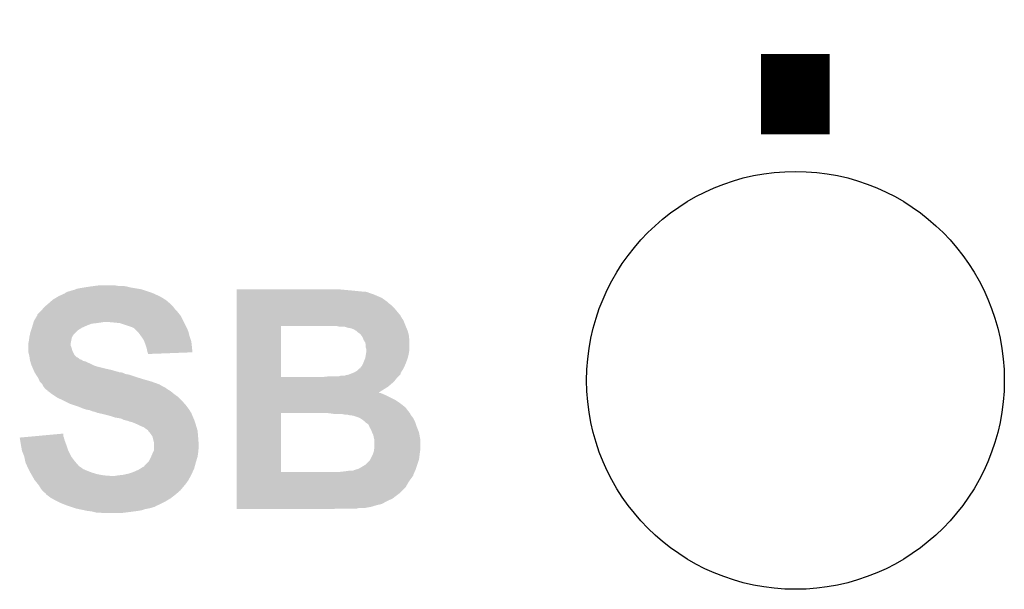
# Model space of a CAD drawing. Extents: x -4.5 to 27.4, y -3.9 to 53.4.
# Tile 26 of 43: x 19.3 to 23.7, y 22.7 to 25.2. Entities that reach past the tile are written whole.
import ezdxf

# ---------------------------------------------------------------- set-up
doc = ezdxf.new("R2010")
doc.units = 0
doc.layers.get('0').update_dxf_attribs({"linetype": 'CONTINUOUS'})
doc.layers.add('BRUSHLESS_28_CLICK_V101_GTO', color=11, linetype='CONTINUOUS')
doc.layers.add('BRUSHLESS_28_CLICK_V101_GTS', color=8, linetype='CONTINUOUS')

# ---------------------------------------------------------------- blocks, each defined once
blk = doc.blocks.new('ROUND_59')
blk.add_circle((0, 0), 0.9271)

msp = doc.modelspace()

# ---------------------------------------------------------------- linework, layer by layer
at = {"layer": 'BRUSHLESS_28_CLICK_V101_GTO', "const_width": 0.3048}
msp.add_lwpolyline([(22.733, 24.6761), (22.733, 25.0317)], dxfattribs=at)
at = {"layer": 'BRUSHLESS_28_CLICK_V101_GTO'}
for points in [[(19.5707, 23.99538), (19.60372, 24.00046), (19.78406, 23.99538), (19.76374, 24.00046)], [(19.60372, 24.00046), (19.62277, 24.003), (19.76374, 24.00046), (19.74596, 24.003)], [(19.62277, 24.003), (19.641822, 24.00554), (19.725642, 24.003), (19.710398, 24.00554)], [(19.453014, 23.9522), (19.461482, 23.95728), (19.918678, 23.9522), (19.90852, 23.95728)], [(19.461482, 23.95728), (19.472652, 23.96236), (19.90852, 23.95728), (19.89836, 23.96236)], [(19.472652, 23.96236), (19.489416, 23.969982), (19.89836, 23.96236), (19.88121, 23.969982)], [(19.489416, 23.969982), (19.49196, 23.97252), (19.88121, 23.969982), (19.875498, 23.97252)], [(19.49196, 23.97252), (19.491964, 23.972522), (19.875498, 23.97252), (19.875492, 23.972522)], [(19.491964, 23.972522), (19.502122, 23.977602), (19.875492, 23.972522), (19.860252, 23.977602)], [(19.502122, 23.977602), (19.512278, 23.98014), (19.860252, 23.977602), (19.852638, 23.98014)], [(19.512278, 23.98014), (19.5199, 23.982678), (19.852638, 23.98014), (19.845024, 23.982678)], [(19.5199, 23.982678), (19.530062, 23.985222), (19.845024, 23.982678), (19.837392, 23.985222)], [(19.530062, 23.985222), (19.536404, 23.987758), (19.837392, 23.985222), (19.829782, 23.987758)], [(19.536404, 23.987758), (19.542762, 23.9903), (19.829782, 23.987758), (19.814534, 23.9903)], [(19.542762, 23.9903), (19.5707, 23.99538), (19.814534, 23.9903), (19.78406, 23.99538)], [(20.251444, 23.98268), (20.251446, 23.98776), (20.76196, 23.98268), (20.70608, 23.98776)], [(20.251444, 23.9776), (20.251444, 23.98268), (20.812758, 23.9776), (20.76196, 23.98268)], [(20.251444, 23.975058), (20.251444, 23.9776), (20.833082, 23.975058), (20.822922, 23.9776)], [(20.251444, 23.96998), (20.251444, 23.975058), (20.845778, 23.96998), (20.833082, 23.975058)], [(20.251444, 23.9649), (20.251444, 23.96998), (20.861018, 23.9649), (20.845778, 23.96998)], [(20.251444, 23.949658), (20.251444, 23.9649), (20.896582, 23.949658), (20.861018, 23.9649)], [(19.39798, 23.909022), (19.400938, 23.911558), (19.971384, 23.909022), (19.96948, 23.911558)], [(19.400938, 23.911558), (19.41576, 23.92426), (19.96948, 23.911558), (19.956782, 23.92426)], [(19.41576, 23.92426), (19.415762, 23.924262), (19.956782, 23.92426), (19.95678, 23.924262)], [(19.415762, 23.924262), (19.433176, 23.9395), (19.95678, 23.924262), (19.939002, 23.9395)], [(19.433176, 23.9395), (19.436082, 23.942042), (19.939002, 23.9395), (19.934934, 23.942042)], [(19.436082, 23.942042), (19.453014, 23.9522), (19.934934, 23.942042), (19.918678, 23.9522)], [(20.251442, 23.90394), (20.251444, 23.916638), (20.95246, 23.90394), (20.93976, 23.916638)], [(20.251444, 23.93696), (20.251444, 23.949658), (20.91436, 23.93696), (20.896582, 23.949658)], [(20.251444, 23.931878), (20.251444, 23.93696), (20.921982, 23.931878), (20.91436, 23.93696)], [(20.251444, 23.92426), (20.251444, 23.931878), (20.929602, 23.92426), (20.921982, 23.931878)], [(20.251444, 23.916638), (20.251444, 23.92426), (20.93976, 23.916638), (20.929602, 23.92426)], [(19.35226, 23.848062), (19.36445, 23.868378), (20.0152, 23.848062), (20.005042, 23.868378)], [(19.36445, 23.868378), (19.3675, 23.87346), (20.005042, 23.868378), (20.000978, 23.87346)], [(19.3675, 23.87346), (19.367506, 23.876006), (20.000978, 23.87346), (19.99894, 23.876006)], [(19.367506, 23.876006), (19.37258, 23.88108), (19.99894, 23.876006), (19.99488, 23.88108)], [(19.37258, 23.88108), (19.382738, 23.891238), (19.99488, 23.88108), (19.98726, 23.891238)], [(19.382738, 23.891238), (19.38528, 23.89378), (19.98726, 23.891238), (19.98472, 23.89378)], [(19.38528, 23.89378), (19.391628, 23.9014), (19.98472, 23.89378), (19.977102, 23.9014)], [(19.391628, 23.9014), (19.39798, 23.909022), (19.977102, 23.9014), (19.971384, 23.909022)], [(20.251442, 23.873458), (20.251442, 23.90394), (20.977862, 23.873458), (20.95246, 23.90394)], [(20.251442, 23.855684), (20.251442, 23.873458), (20.988022, 23.855684), (20.977862, 23.873458)], [(19.34464, 23.82266), (19.346162, 23.82774), (19.577052, 23.82266), (19.58848, 23.82774)], [(19.346162, 23.82774), (19.348448, 23.835358), (19.58848, 23.82774), (19.608796, 23.835358)], [(19.348448, 23.835358), (19.34921, 23.8379), (19.608796, 23.835358), (19.63166, 23.8379)], [(19.34921, 23.8379), (19.349972, 23.84044), (19.63166, 23.8379), (19.64944, 23.84044)], [(19.349972, 23.84044), (19.350734, 23.84298), (19.64944, 23.84044), (19.664678, 23.84298)], [(19.350734, 23.84298), (19.35226, 23.848062), (20.017742, 23.84298), (20.0152, 23.848062)], [(19.70786, 23.84044), (19.679922, 23.84298), (20.019012, 23.84044), (20.017742, 23.84298)], [(19.733258, 23.8379), (19.70786, 23.84044), (20.020282, 23.8379), (20.019012, 23.84044)], [(19.786598, 23.82012), (19.733258, 23.8379), (20.029172, 23.82012), (20.020282, 23.8379)], [(20.251434, 23.599162), (20.25144, 23.82518), (20.44954, 23.599162), (20.449542, 23.82518)], [(20.25144, 23.8252), (20.251442, 23.84806), (21.002244, 23.8252), (20.9931, 23.84806)], [(20.25144, 23.82518), (20.25144, 23.8252), (20.449542, 23.82518), (20.64512, 23.8252)], [(20.251442, 23.853136), (20.251442, 23.855684), (20.990562, 23.853136), (20.988022, 23.855684)], [(20.251442, 23.84806), (20.251442, 23.853136), (20.9931, 23.84806), (20.990562, 23.853136)], [(20.706082, 23.82266), (20.695922, 23.8252), (21.00326, 23.82266), (21.002244, 23.8252)], [(19.33194, 23.776938), (19.333068, 23.782018), (19.52244, 23.776938), (19.52498, 23.782018)], [(19.333068, 23.782018), (19.334762, 23.78964), (19.52498, 23.782018), (19.53006, 23.78964)], [(19.334762, 23.78964), (19.337022, 23.7998), (19.53006, 23.78964), (19.54022, 23.7998)], [(19.337022, 23.7998), (19.338714, 23.804878), (19.54022, 23.7998), (19.545298, 23.804878)], [(19.338714, 23.804878), (19.342946, 23.817578), (19.545298, 23.804878), (19.56562, 23.817578)], [(19.342946, 23.817578), (19.34464, 23.82266), (19.56562, 23.817578), (19.577052, 23.82266)], [(19.79168, 23.81758), (19.786598, 23.82012), (20.03044, 23.81758), (20.029172, 23.82012)], [(19.796756, 23.815042), (19.79168, 23.81758), (20.031528, 23.815042), (20.03044, 23.81758)], [(19.812002, 23.799798), (19.796756, 23.815042), (20.03806, 23.799798), (20.031528, 23.815042)], [(19.817078, 23.794722), (19.812002, 23.799798), (20.03933, 23.794722), (20.03806, 23.799798)], [(19.827966, 23.779482), (19.817078, 23.794722), (20.04314, 23.779482), (20.03933, 23.794722)], [(20.728942, 23.822658), (20.706082, 23.82266), (21.003262, 23.822658), (21.00326, 23.82266)], [(20.74418, 23.81758), (20.728942, 23.822658), (21.005438, 23.81758), (21.003262, 23.822658)], [(20.759422, 23.815038), (20.74418, 23.81758), (21.006528, 23.815038), (21.005438, 23.81758)], [(20.772122, 23.80996), (20.759422, 23.815038), (21.008706, 23.80996), (21.006528, 23.815038)], [(20.780588, 23.80488), (20.772122, 23.80996), (21.010882, 23.80488), (21.008706, 23.80996)], [(20.784822, 23.802338), (20.780588, 23.80488), (21.011608, 23.802338), (21.010882, 23.80488)], [(20.7899, 23.79726), (20.784822, 23.802338), (21.01306, 23.79726), (21.011608, 23.802338)], [(20.797522, 23.792178), (20.7899, 23.79726), (21.01451, 23.792178), (21.01306, 23.79726)], [(20.8026, 23.787098), (20.797522, 23.792178), (21.01596, 23.787098), (21.01451, 23.792178)], [(20.81022, 23.77694), (20.8026, 23.787098), (21.01709, 23.77694), (21.01596, 23.787098)], [(19.32686, 23.746462), (19.3294, 23.75916), (19.51482, 23.746462), (19.51736, 23.75916)], [(19.32686, 23.746458), (19.32686, 23.746462), (19.51482, 23.746458), (19.51482, 23.746462)], [(19.32686, 23.738836), (19.32686, 23.746458), (19.514822, 23.738836), (19.51482, 23.746458)], [(19.32686, 23.733758), (19.32686, 23.738836), (19.51736, 23.733758), (19.514822, 23.738836)], [(19.3294, 23.75916), (19.331214, 23.771858), (19.51736, 23.75916), (19.5199, 23.771858)], [(19.331214, 23.771858), (19.33194, 23.776938), (19.5199, 23.771858), (19.52244, 23.776938)], [(19.82978, 23.77694), (19.827966, 23.779482), (20.043988, 23.77694), (20.04314, 23.779482)], [(19.839938, 23.761702), (19.82978, 23.77694), (20.049066, 23.761702), (20.043988, 23.77694)], [(19.841846, 23.756618), (19.839938, 23.761702), (20.05076, 23.756618), (20.049066, 23.761702)], [(19.84756, 23.74138), (19.841846, 23.756618), (20.052454, 23.74138), (20.05076, 23.756618)], [(19.8501, 23.73376), (19.84756, 23.74138), (20.0533, 23.73376), (20.052454, 23.74138)], [(20.8153, 23.764238), (20.81022, 23.77694), (21.0185, 23.764238), (21.01709, 23.77694)], [(20.822922, 23.751538), (20.8153, 23.764238), (21.0185, 23.751538), (21.0185, 23.764238)], [(20.82546, 23.741378), (20.822922, 23.751538), (21.0185, 23.741378), (21.0185, 23.751538)], [(20.825462, 23.728678), (20.82546, 23.741378), (21.0185, 23.728678), (21.0185, 23.741378)], [(19.32686, 23.72614), (19.32686, 23.733758), (19.519898, 23.72614), (19.51736, 23.733758)], [(19.32686, 23.715978), (19.32686, 23.72614), (19.52244, 23.715978), (19.519898, 23.72614)], [(19.32686, 23.710902), (19.32686, 23.715978), (19.52498, 23.710902), (19.52244, 23.715978)], [(19.33067, 23.695664), (19.32686, 23.710902), (19.532602, 23.695664), (19.52498, 23.710902)], [(19.33194, 23.69058), (19.33067, 23.695664), (19.537684, 23.69058), (19.532602, 23.695664)], [(19.852638, 23.72614), (19.8501, 23.73376), (20.054054, 23.72614), (20.0533, 23.73376)], [(19.85518, 23.713442), (19.852638, 23.72614), (20.05531, 23.713442), (20.054054, 23.72614)], [(19.856874, 23.70836), (19.85518, 23.713442), (20.055812, 23.70836), (20.05531, 23.713442)], [(19.857718, 23.705822), (19.856874, 23.70836), (19.989606, 23.705822), (20.055812, 23.70836)], [(19.85772, 23.700766), (19.857718, 23.705822), (19.85772, 23.700766), (19.989606, 23.705822)], [(20.822918, 23.682958), (20.825882, 23.70074), (21.011512, 23.682958), (21.01596, 23.70074)], [(20.828, 23.721056), (20.825462, 23.728678), (21.0185, 23.721056), (21.0185, 23.728678)], [(20.825882, 23.70074), (20.828, 23.713438), (21.01596, 23.70074), (21.018076, 23.713438)], [(20.828, 23.715978), (20.828, 23.721056), (21.0185, 23.715978), (21.0185, 23.721056)], [(20.828, 23.713438), (20.828, 23.715978), (21.018076, 23.713438), (21.0185, 23.715978)], [(19.332666, 23.6855), (19.33194, 23.69058), (19.542762, 23.6855), (19.537684, 23.69058)], [(19.332668, 23.685496), (19.332666, 23.6855), (19.545306, 23.685496), (19.542762, 23.6855)], [(19.333392, 23.680418), (19.332668, 23.685496), (19.552922, 23.680418), (19.545306, 23.685496)], [(19.333756, 23.67788), (19.333392, 23.680418), (19.555464, 23.67788), (19.552922, 23.680418)], [(19.334118, 23.675338), (19.333756, 23.67788), (19.563084, 23.675338), (19.555464, 23.67788)], [(19.33448, 23.672802), (19.334118, 23.675338), (19.566886, 23.672802), (19.563084, 23.675338)], [(19.335208, 23.670258), (19.33448, 23.672802), (19.570698, 23.670258), (19.566886, 23.672802)], [(19.335932, 23.66772), (19.335208, 23.670258), (19.580862, 23.66772), (19.570698, 23.670258)], [(19.337382, 23.66264), (19.335932, 23.66772), (19.59102, 23.66264), (19.580862, 23.66772)], [(19.338834, 23.65756), (19.337382, 23.66264), (19.60372, 23.65756), (19.59102, 23.66264)], [(19.339558, 23.65502), (19.338834, 23.65756), (19.608802, 23.65502), (19.60372, 23.65756)], [(19.341736, 23.64994), (19.339558, 23.65502), (19.618962, 23.64994), (19.608802, 23.65502)], [(19.343912, 23.644862), (19.341736, 23.64994), (19.6342, 23.644862), (19.618962, 23.64994)], [(20.807678, 23.6474), (20.81276, 23.65756), (20.997614, 23.6474), (21.00213, 23.65756)], [(20.81276, 23.65756), (20.813774, 23.6601), (21.00213, 23.65756), (21.00326, 23.6601)], [(20.813774, 23.6601), (20.821902, 23.680418), (21.00326, 23.6601), (21.010878, 23.680418)], [(20.821902, 23.680418), (20.822918, 23.682958), (21.010878, 23.680418), (21.011512, 23.682958)], [(19.348268, 23.6347), (19.343912, 23.644862), (19.67484, 23.6347), (19.6342, 23.644862)], [(19.350444, 23.62962), (19.348268, 23.6347), (19.697698, 23.62962), (19.67484, 23.6347)], [(19.35371, 23.622), (19.350444, 23.62962), (19.723102, 23.622), (19.697698, 23.62962)], [(19.353712, 23.621998), (19.35371, 23.622), (19.725644, 23.621998), (19.723102, 23.622)], [(19.3548, 23.61946), (19.353712, 23.621998), (19.730724, 23.61946), (19.725644, 23.621998)], [(19.3548, 23.619456), (19.3548, 23.61946), (19.738358, 23.619456), (19.738342, 23.61946)], [(19.356414, 23.61692), (19.3548, 23.619456), (19.748502, 23.61692), (19.738358, 23.619456)], [(19.359648, 23.61184), (19.356414, 23.61692), (19.758662, 23.61184), (19.748502, 23.61692)], [(19.361266, 23.609298), (19.359648, 23.61184), (19.773902, 23.609298), (19.758662, 23.61184)], [(19.36773, 23.59914), (19.361266, 23.609298), (19.80438, 23.59914), (19.773902, 23.609298)], [(20.728936, 23.60422), (20.73656, 23.606758), (20.97278, 23.60422), (20.975318, 23.606758)], [(20.73656, 23.606758), (20.749258, 23.6093), (20.975318, 23.606758), (20.97786, 23.6093)], [(20.749258, 23.6093), (20.755592, 23.611834), (20.97786, 23.6093), (20.980394, 23.611834)], [(20.755592, 23.611834), (20.76831, 23.61692), (20.980394, 23.611834), (20.9804, 23.61692)], [(20.76831, 23.61692), (20.774662, 23.61946), (20.9804, 23.61692), (20.981986, 23.61946)], [(20.774662, 23.61946), (20.787358, 23.627078), (20.981986, 23.61946), (20.986746, 23.627078)], [(20.787358, 23.627078), (20.797514, 23.637234), (20.986746, 23.627078), (20.993094, 23.637234)], [(20.797514, 23.637234), (20.800046, 23.63724), (20.993094, 23.637234), (20.993098, 23.63724)], [(20.800046, 23.63724), (20.802598, 23.642316), (20.993098, 23.63724), (20.995354, 23.642316)], [(20.802598, 23.642316), (20.807678, 23.6474), (20.995354, 23.642316), (20.997614, 23.6474)], [(19.372578, 23.59152), (19.36773, 23.59914), (19.829146, 23.59152), (19.80438, 23.59914)], [(19.373596, 23.58898), (19.372578, 23.59152), (19.8374, 23.58898), (19.829146, 23.59152)], [(19.37766, 23.578824), (19.373596, 23.58898), (19.872946, 23.578824), (19.8374, 23.58898)], [(19.377664, 23.57882), (19.37766, 23.578824), (19.87296, 23.57882), (19.872946, 23.578824)], [(19.387818, 23.568656), (19.377664, 23.57882), (19.901422, 23.568656), (19.87296, 23.57882)], [(19.389088, 23.56612), (19.387818, 23.568656), (19.908522, 23.56612), (19.901422, 23.568656)], [(19.3929, 23.558502), (19.389088, 23.56612), (19.921218, 23.558502), (19.908522, 23.56612)], [(20.251434, 23.59914), (20.251434, 23.599162), (20.637498, 23.59914), (20.44954, 23.599162)], [(20.251434, 23.596598), (20.251434, 23.59914), (20.965158, 23.596598), (20.9677, 23.59914)], [(20.251434, 23.5839), (20.251434, 23.596598), (20.955, 23.5839), (20.965158, 23.596598)], [(20.251434, 23.5712), (20.251434, 23.5839), (20.9423, 23.5712), (20.955, 23.5839)], [(20.251434, 23.55596), (20.251434, 23.5712), (20.924518, 23.55596), (20.9423, 23.5712)], [(20.637498, 23.59914), (20.66036, 23.60168), (20.9677, 23.59914), (20.97024, 23.60168)], [(20.706076, 23.60168), (20.713698, 23.604218), (20.97024, 23.60168), (20.972778, 23.604218)], [(20.713698, 23.604218), (20.728936, 23.60422), (20.972778, 23.604218), (20.97278, 23.60422)], [(19.392902, 23.5585), (19.3929, 23.558502), (19.92122, 23.5585), (19.921218, 23.558502)], [(19.398618, 23.550878), (19.392902, 23.5585), (19.936456, 23.550878), (19.92122, 23.5585)], [(19.40052, 23.548342), (19.398618, 23.550878), (19.938998, 23.548342), (19.936456, 23.550878)], [(19.400524, 23.54834), (19.40052, 23.548342), (19.939, 23.54834), (19.938998, 23.548342)], [(19.405604, 23.543262), (19.400524, 23.54834), (19.946616, 23.543262), (19.939, 23.54834)], [(19.405608, 23.54326), (19.405604, 23.543262), (19.946618, 23.54326), (19.946616, 23.543262)], [(19.410674, 23.540718), (19.405608, 23.54326), (19.950856, 23.540718), (19.946618, 23.54326)], [(19.413214, 23.535658), (19.410674, 23.540718), (19.95929, 23.535658), (19.950856, 23.540718)], [(19.415758, 23.53564), (19.413214, 23.535658), (19.95932, 23.53564), (19.95929, 23.535658)], [(19.42846, 23.52548), (19.415758, 23.53564), (19.971512, 23.52548), (19.95932, 23.53564)], [(19.432272, 23.52294), (19.42846, 23.52548), (19.97456, 23.52294), (19.971512, 23.52548)], [(19.451324, 23.510238), (19.432272, 23.52294), (19.992342, 23.510238), (19.97456, 23.52294)], [(20.251432, 23.530536), (20.251434, 23.55596), (20.883904, 23.530536), (20.924518, 23.55596)], [(20.251432, 23.52802), (20.251432, 23.530536), (20.886422, 23.52802), (20.883904, 23.530536)], [(20.251432, 23.528018), (20.251432, 23.52802), (20.891504, 23.528018), (20.886422, 23.52802)], [(20.251432, 23.52548), (20.251432, 23.528018), (20.89658, 23.52548), (20.891504, 23.528018)], [(20.251432, 23.51786), (20.251432, 23.52548), (20.91436, 23.51786), (20.89658, 23.52548)], [(20.251432, 23.497538), (20.251432, 23.51786), (20.955002, 23.497538), (20.91436, 23.51786)], [(19.458938, 23.505162), (19.451324, 23.510238), (19.997418, 23.505162), (19.992342, 23.510238)], [(19.47672, 23.49754), (19.458938, 23.505162), (20.00504, 23.49754), (19.997418, 23.505162)], [(19.48688, 23.49246), (19.47672, 23.49754), (20.01012, 23.49246), (20.00504, 23.49754)], [(19.51228, 23.47976), (19.48688, 23.49246), (20.021234, 23.47976), (20.01012, 23.49246)], [(19.535134, 23.472142), (19.51228, 23.47976), (20.0279, 23.472142), (20.021234, 23.47976)], [(20.251432, 23.4823), (20.251432, 23.497538), (20.97786, 23.4823), (20.955002, 23.497538)], [(20.251432, 23.464518), (20.251432, 23.4823), (21.000722, 23.464518), (20.97786, 23.4823)], [(19.55038, 23.46706), (19.535134, 23.472142), (20.031712, 23.46706), (20.0279, 23.472142)], [(19.568162, 23.45944), (19.55038, 23.46706), (20.037426, 23.45944), (20.031712, 23.46706)], [(19.583398, 23.454362), (19.568162, 23.45944), (20.041234, 23.454362), (20.037426, 23.45944)], [(19.598638, 23.45182), (19.583398, 23.454362), (20.04314, 23.45182), (20.041234, 23.454362)], [(19.598644, 23.451818), (19.598638, 23.45182), (20.04314, 23.451818), (20.04314, 23.45182)], [(19.611338, 23.446742), (19.598644, 23.451818), (20.04568, 23.446742), (20.04314, 23.451818)], [(19.611354, 23.446738), (19.611338, 23.446742), (20.045682, 23.446738), (20.04568, 23.446742)], [(19.6215, 23.444198), (19.611354, 23.446738), (20.047378, 23.444198), (20.045682, 23.446738)], [(19.629118, 23.44166), (19.6215, 23.444198), (20.04907, 23.44166), (20.047378, 23.444198)], [(19.634192, 23.439124), (19.629118, 23.44166), (20.05076, 23.439124), (20.04907, 23.44166)], [(19.634196, 23.439122), (19.634192, 23.439124), (20.050762, 23.439122), (20.05076, 23.439124)], [(19.636738, 23.43912), (19.634196, 23.439122), (20.050762, 23.43912), (20.050762, 23.439122)], [(19.6596, 23.43404), (19.636738, 23.43912), (20.052794, 23.43404), (20.050762, 23.43912)], [(19.67992, 23.42896), (19.6596, 23.43404), (20.054826, 23.42896), (20.052794, 23.43404)], [(20.251424, 23.177522), (20.25143, 23.43912), (20.44954, 23.177522), (20.449562, 23.43912)], [(20.25143, 23.44166), (20.251432, 23.464518), (21.018502, 23.44166), (21.000722, 23.464518)], [(20.25143, 23.43912), (20.25143, 23.44166), (21.02104, 23.43912), (21.018502, 23.44166)], [(20.652772, 23.439116), (20.65274, 23.43912), (21.021042, 23.439116), (21.02104, 23.43912)], [(20.67306, 23.43658), (20.652772, 23.439116), (21.022312, 23.43658), (21.021042, 23.439116)], [(20.690842, 23.43404), (20.67306, 23.43658), (21.023582, 23.43404), (21.022312, 23.43658)], [(20.734022, 23.4315), (20.721322, 23.43404), (21.024852, 23.4315), (21.023582, 23.43404)], [(20.754326, 23.428964), (20.744182, 23.4315), (21.02612, 23.428964), (21.024852, 23.4315)], [(19.68881, 23.42642), (19.67992, 23.42896), (20.05584, 23.42642), (20.054826, 23.42896)], [(19.6977, 23.42388), (19.68881, 23.42642), (20.05693, 23.42388), (20.05584, 23.42642)], [(19.712938, 23.418802), (19.6977, 23.42388), (20.059106, 23.418802), (20.05693, 23.42388)], [(19.72818, 23.41626), (19.712938, 23.418802), (20.060196, 23.41626), (20.059106, 23.418802)], [(19.740878, 23.41372), (19.72818, 23.41626), (20.061284, 23.41372), (20.060196, 23.41626)], [(19.751038, 23.40864), (19.740878, 23.41372), (20.06346, 23.40864), (20.061284, 23.41372)], [(19.771358, 23.403562), (19.751038, 23.40864), (20.065154, 23.403562), (20.06346, 23.40864)], [(19.776438, 23.40102), (19.771358, 23.403562), (20.066, 23.40102), (20.065154, 23.403562)], [(19.7866, 23.398478), (19.776438, 23.40102), (20.066848, 23.398478), (20.066, 23.40102)], [(19.79422, 23.39594), (19.7866, 23.398478), (20.067694, 23.39594), (20.066848, 23.398478)], [(19.812, 23.38832), (19.79422, 23.39594), (20.070234, 23.38832), (20.067694, 23.39594)], [(19.81708, 23.38578), (19.812, 23.38832), (20.07108, 23.38578), (20.070234, 23.38832)], [(20.754342, 23.42896), (20.754326, 23.428964), (21.026124, 23.42896), (21.02612, 23.428964)], [(20.77212, 23.426418), (20.759422, 23.42896), (21.028158, 23.426418), (21.026124, 23.42896)], [(20.794982, 23.4188), (20.77212, 23.426418), (21.03425, 23.4188), (21.028158, 23.426418)], [(20.799218, 23.416258), (20.794982, 23.4188), (21.036282, 23.416258), (21.03425, 23.4188)], [(20.80768, 23.41118), (20.799218, 23.416258), (21.038822, 23.41118), (21.036282, 23.416258)], [(20.81784, 23.403558), (20.80768, 23.41118), (21.042632, 23.403558), (21.038822, 23.41118)], [(20.820382, 23.401018), (20.81784, 23.403558), (21.0439, 23.401018), (21.042632, 23.403558)], [(20.82546, 23.39594), (20.820382, 23.401018), (21.045594, 23.39594), (21.0439, 23.401018)], [(20.833082, 23.390858), (20.82546, 23.39594), (21.047288, 23.390858), (21.045594, 23.39594)], [(20.838162, 23.385776), (20.833082, 23.390858), (21.048982, 23.385776), (21.047288, 23.390858)], [(19.371614, 23.337516), (19.4818, 23.347652), (19.481802, 23.337516), (19.4818, 23.347652)], [(19.82724, 23.3807), (19.81708, 23.38578), (20.072604, 23.3807), (20.07108, 23.38578)], [(19.839944, 23.37562), (19.82724, 23.3807), (20.074128, 23.37562), (20.072604, 23.3807)], [(19.8501, 23.368), (19.839944, 23.37562), (20.076414, 23.368), (20.074128, 23.37562)], [(19.857716, 23.362916), (19.8501, 23.368), (20.07794, 23.362916), (20.076414, 23.368)], [(19.85899, 23.360378), (19.857716, 23.362916), (20.0787, 23.360378), (20.07794, 23.362916)], [(19.860258, 23.357844), (19.85899, 23.360378), (20.078912, 23.357844), (20.0787, 23.360378)], [(19.865338, 23.35276), (19.860258, 23.357844), (20.079336, 23.35276), (20.078912, 23.357844)], [(19.87296, 23.3426), (19.865338, 23.35276), (20.080182, 23.3426), (20.079336, 23.35276)], [(20.8407, 23.380696), (20.838162, 23.385776), (21.050676, 23.380696), (21.048982, 23.385776)], [(20.840702, 23.37816), (20.8407, 23.380696), (21.05152, 23.37816), (21.050676, 23.380696)], [(20.840702, 23.378156), (20.840702, 23.37816), (21.051522, 23.378156), (21.05152, 23.37816)], [(20.84832, 23.365462), (20.840702, 23.378156), (21.0566, 23.365462), (21.051522, 23.378156)], [(20.8534, 23.35276), (20.84832, 23.365462), (21.06168, 23.35276), (21.0566, 23.365462)], [(20.853402, 23.352758), (20.8534, 23.35276), (21.06168, 23.352758), (21.06168, 23.35276)], [(20.85848, 23.342598), (20.853402, 23.352758), (21.063528, 23.342598), (21.06168, 23.352758)], [(19.288782, 23.329896), (19.316414, 23.332438), (19.48507, 23.329896), (19.484342, 23.332438)], [(19.291312, 23.31466), (19.288782, 23.329896), (19.48942, 23.31466), (19.48507, 23.329896)], [(19.29384, 23.29942), (19.291312, 23.31466), (19.495136, 23.29942), (19.48942, 23.31466)], [(19.294764, 23.29434), (19.29384, 23.29942), (19.49704, 23.29434), (19.495136, 23.29942)], [(19.316414, 23.332438), (19.371614, 23.337516), (19.484342, 23.332438), (19.481802, 23.337516)], [(19.878038, 23.334984), (19.87296, 23.3426), (20.080818, 23.334984), (20.080182, 23.3426)], [(19.87931, 23.3299), (19.878038, 23.334984), (20.08124, 23.3299), (20.080818, 23.334984)], [(19.883122, 23.31466), (19.87931, 23.3299), (20.082414, 23.31466), (20.08124, 23.3299)], [(19.885658, 23.307042), (19.883122, 23.31466), (20.083, 23.307042), (20.082414, 23.31466)], [(19.88566, 23.296882), (19.885658, 23.307042), (20.08378, 23.296882), (20.083, 23.307042)], [(20.86102, 23.3299), (20.85848, 23.342598), (21.065836, 23.3299), (21.063528, 23.342598)], [(20.862292, 23.324818), (20.86102, 23.3299), (21.06676, 23.324818), (21.065836, 23.3299)], [(20.86356, 23.319738), (20.862292, 23.324818), (21.06676, 23.319738), (21.06676, 23.324818)], [(20.86356, 23.28672), (20.86356, 23.319738), (21.06676, 23.28672), (21.06676, 23.319738)], [(19.29892, 23.271482), (19.294764, 23.29434), (19.50466, 23.271482), (19.49704, 23.29434)], [(19.298922, 23.27148), (19.29892, 23.271482), (19.50466, 23.27148), (19.50466, 23.271482)], [(19.309078, 23.246084), (19.298922, 23.27148), (19.517362, 23.246084), (19.50466, 23.27148)], [(19.872596, 23.246078), (19.87804, 23.25878), (20.0787, 23.246078), (20.080514, 23.25878)], [(19.87804, 23.25878), (19.880578, 23.26386), (20.080514, 23.25878), (20.08124, 23.26386)], [(19.880578, 23.26386), (19.885656, 23.274016), (20.08124, 23.26386), (20.08124, 23.274016)], [(19.885656, 23.274016), (19.88566, 23.274024), (20.08124, 23.274016), (20.081242, 23.274024)], [(19.88566, 23.281638), (19.88566, 23.296882), (20.083778, 23.281638), (20.08378, 23.296882)], [(19.88566, 23.274024), (19.88566, 23.281638), (20.081242, 23.274024), (20.083778, 23.281638)], [(20.85594, 23.2537), (20.861018, 23.268938), (21.06422, 23.2537), (21.066396, 23.268938)], [(20.861018, 23.268938), (20.86138, 23.27148), (21.066396, 23.268938), (21.06676, 23.27148)], [(20.86138, 23.27148), (20.86356, 23.28672), (21.06676, 23.27148), (21.06676, 23.28672)], [(19.309078, 23.246082), (19.309078, 23.246084), (19.517364, 23.246082), (19.517362, 23.246084)], [(19.313146, 23.22576), (19.309078, 23.246082), (19.5326, 23.22576), (19.517364, 23.246082)], [(19.31416, 23.220682), (19.313146, 23.22576), (19.537044, 23.220682), (19.5326, 23.22576)], [(19.320934, 23.20544), (19.31416, 23.220682), (19.550378, 23.20544), (19.537044, 23.220682)], [(19.845022, 23.207982), (19.857718, 23.22068), (20.067616, 23.207982), (20.07108, 23.22068)], [(19.857718, 23.22068), (19.862802, 23.225764), (20.07108, 23.22068), (20.072604, 23.225764)], [(19.862802, 23.225764), (19.87042, 23.241), (20.072604, 23.225764), (20.077176, 23.241)], [(19.87042, 23.241), (19.872596, 23.246078), (20.077176, 23.241), (20.0787, 23.246078)], [(20.825458, 23.210518), (20.840698, 23.225758), (21.054058, 23.210518), (21.059138, 23.225758)], [(20.840698, 23.225758), (20.845778, 23.233378), (21.059138, 23.225758), (21.061678, 23.233378)], [(20.845778, 23.233378), (20.85594, 23.2537), (21.061678, 23.233378), (21.06422, 23.2537)], [(19.322064, 23.2029), (19.320934, 23.20544), (19.55292, 23.2029), (19.550378, 23.20544)], [(19.32432, 23.19782), (19.322064, 23.2029), (19.56054, 23.19782), (19.55292, 23.2029)], [(19.32813, 23.1902), (19.32432, 23.19782), (19.570702, 23.1902), (19.56054, 23.19782)], [(19.33194, 23.18258), (19.32813, 23.1902), (19.58848, 23.18258), (19.570702, 23.1902)], [(19.33448, 23.1775), (19.33194, 23.18258), (19.602026, 23.1775), (19.58848, 23.18258)], [(19.335932, 23.17496), (19.33448, 23.1775), (19.608798, 23.17496), (19.602026, 23.1775)], [(19.340286, 23.16734), (19.335932, 23.17496), (19.6342, 23.16734), (19.608798, 23.17496)], [(19.7485, 23.1648), (19.77136, 23.169882), (20.05076, 23.1648), (20.05307, 23.169882)], [(19.77136, 23.169882), (19.794218, 23.1775), (20.05307, 23.169882), (20.056532, 23.1775)], [(19.794218, 23.1775), (19.81708, 23.187662), (20.056532, 23.1775), (20.061152, 23.187662)], [(19.81708, 23.187662), (19.825202, 23.192738), (20.061152, 23.187662), (20.06346, 23.192738)], [(19.825202, 23.192738), (19.8374, 23.20036), (20.06346, 23.192738), (20.065538, 23.20036)], [(19.8374, 23.20036), (19.83994, 23.200368), (20.065538, 23.20036), (20.06554, 23.200368)], [(19.83994, 23.200368), (19.845022, 23.207982), (20.06554, 23.200368), (20.067616, 23.207982)], [(20.251424, 23.1775), (20.251424, 23.177522), (20.708618, 23.1775), (20.44954, 23.177522)], [(20.251424, 23.164796), (20.251424, 23.1775), (21.03628, 23.164796), (21.041924, 23.1775)], [(20.708618, 23.1775), (20.73148, 23.18004), (21.041924, 23.1775), (21.043052, 23.18004)], [(20.73148, 23.18004), (20.74926, 23.18258), (21.043052, 23.18004), (21.04418, 23.18258)], [(20.767036, 23.18258), (20.77212, 23.18512), (21.04418, 23.18258), (21.04531, 23.18512)], [(20.77212, 23.18512), (20.779742, 23.18766), (21.04531, 23.18512), (21.046438, 23.18766)], [(20.779742, 23.18766), (20.77975, 23.187662), (21.046438, 23.18766), (21.04644, 23.187662)], [(20.77975, 23.187662), (20.789898, 23.190198), (21.04644, 23.187662), (21.047284, 23.190198)], [(20.789898, 23.190198), (20.80006, 23.19528), (21.047284, 23.190198), (21.048978, 23.19528)], [(20.80006, 23.19528), (20.825458, 23.210518), (21.048978, 23.19528), (21.054058, 23.210518)], [(19.34319, 23.16226), (19.340286, 23.16734), (19.66214, 23.16226), (19.6342, 23.16734)], [(19.34464, 23.15972), (19.34319, 23.16226), (19.695158, 23.15972), (19.66214, 23.16226)], [(19.354798, 23.141942), (19.34464, 23.15972), (20.038288, 23.141942), (20.047988, 23.15972)], [(19.358862, 23.136864), (19.354798, 23.141942), (20.035518, 23.136864), (20.038288, 23.141942)], [(19.360896, 23.13432), (19.358862, 23.136864), (20.03298, 23.13432), (20.035518, 23.136864)], [(19.366992, 23.1267), (19.360896, 23.13432), (20.0279, 23.1267), (20.03298, 23.13432)], [(19.37512, 23.11654), (19.366992, 23.1267), (20.019432, 23.11654), (20.0279, 23.1267)], [(19.710402, 23.15972), (19.725638, 23.16226), (20.047988, 23.15972), (20.049374, 23.16226)], [(19.725638, 23.16226), (19.7485, 23.1648), (20.049374, 23.16226), (20.05076, 23.1648)], [(20.251422, 23.162254), (20.251424, 23.164796), (21.036276, 23.162254), (21.03628, 23.164796)], [(20.251422, 23.15464), (20.251422, 23.162254), (21.0312, 23.15464), (21.036276, 23.162254)], [(20.251422, 23.14448), (20.251422, 23.15464), (21.02358, 23.14448), (21.0312, 23.15464)], [(20.251422, 23.129242), (20.251422, 23.14448), (21.013422, 23.129242), (21.02358, 23.14448)], [(20.251422, 23.111464), (20.251422, 23.129242), (21.003258, 23.111464), (21.013422, 23.129242)], [(19.382738, 23.103842), (19.37512, 23.11654), (20.008852, 23.103842), (20.019432, 23.11654)], [(19.388458, 23.096218), (19.382738, 23.103842), (20.0025, 23.096218), (20.008852, 23.103842)], [(19.39036, 23.093682), (19.388458, 23.096218), (19.9996, 23.093682), (20.0025, 23.096218)], [(19.397984, 23.086062), (19.39036, 23.093682), (19.990892, 23.086062), (19.9996, 23.093682)], [(19.403056, 23.083522), (19.397984, 23.086062), (19.98799, 23.083522), (19.990892, 23.086062)], [(19.405594, 23.080986), (19.403056, 23.083522), (19.98509, 23.080986), (19.98799, 23.083522)], [(19.4056, 23.07845), (19.405594, 23.080986), (19.982192, 23.07845), (19.98509, 23.080986)], [(20.25142, 23.08098), (20.251422, 23.111464), (20.972778, 23.08098), (21.003258, 23.111464)], [(20.25142, 23.065738), (20.25142, 23.08098), (20.95246, 23.065738), (20.972778, 23.08098)], [(19.405614, 23.07844), (19.4056, 23.07845), (19.982182, 23.07844), (19.982192, 23.07845)], [(19.425918, 23.0632), (19.405614, 23.07844), (19.962586, 23.0632), (19.982182, 23.07844)], [(19.430496, 23.060658), (19.425918, 23.0632), (19.959318, 23.060658), (19.962586, 23.0632)], [(19.44878, 23.0505), (19.430496, 23.060658), (19.942386, 23.0505), (19.959318, 23.060658)], [(19.45894, 23.04542), (19.44878, 23.0505), (19.93392, 23.04542), (19.942386, 23.0505)], [(19.4691, 23.04034), (19.45894, 23.04542), (19.923758, 23.04034), (19.93392, 23.04542)], [(19.4945, 23.03018), (19.4691, 23.04034), (19.903436, 23.03018), (19.923758, 23.04034)], [(20.25142, 23.0632), (20.25142, 23.065738), (20.94992, 23.0632), (20.95246, 23.065738)], [(20.25142, 23.05812), (20.25142, 23.0632), (20.942304, 23.05812), (20.94992, 23.0632)], [(20.25142, 23.05304), (20.25142, 23.05812), (20.9296, 23.05304), (20.942304, 23.05812)], [(20.25142, 23.04542), (20.25142, 23.05304), (20.914362, 23.04542), (20.9296, 23.05304)], [(20.25142, 23.035258), (20.25142, 23.04542), (20.896576, 23.035258), (20.914362, 23.04542)], [(19.49452, 23.030174), (19.4945, 23.03018), (19.900894, 23.030174), (19.903436, 23.03018)], [(19.502122, 23.02764), (19.49452, 23.030174), (19.898358, 23.02764), (19.900894, 23.030174)], [(19.502134, 23.027636), (19.502122, 23.02764), (19.895814, 23.027636), (19.898358, 23.02764)], [(19.51737, 23.022558), (19.502134, 23.027636), (19.888202, 23.022558), (19.895814, 23.027636)], [(19.524986, 23.02002), (19.51737, 23.022558), (19.878042, 23.02002), (19.888202, 23.022558)], [(19.532606, 23.01748), (19.524986, 23.02002), (19.870418, 23.01748), (19.878042, 23.02002)], [(19.54022, 23.014942), (19.532606, 23.01748), (19.857732, 23.014942), (19.870418, 23.01748)], [(19.552304, 23.012398), (19.54022, 23.014942), (19.84502, 23.012398), (19.857732, 23.014942)], [(19.57642, 23.00732), (19.552304, 23.012398), (19.82978, 23.00732), (19.84502, 23.012398)], [(19.588482, 23.00478), (19.57642, 23.00732), (19.81454, 23.00478), (19.82978, 23.00732)], [(19.608798, 23.00224), (19.588482, 23.00478), (19.79549, 23.00224), (19.81454, 23.00478)], [(19.618958, 22.9997), (19.608798, 23.00224), (19.77644, 22.9997), (19.79549, 23.00224)], [(19.629118, 22.99716), (19.618958, 22.9997), (19.756118, 22.99716), (19.77644, 22.9997)], [(19.659598, 22.99462), (19.644358, 22.99716), (19.735798, 22.99462), (19.756118, 22.99716)], [(20.25142, 23.03018), (20.25142, 23.035258), (20.873722, 23.03018), (20.896576, 23.035258)], [(20.25142, 23.02256), (20.25142, 23.03018), (20.84832, 23.02256), (20.873722, 23.03018)], [(20.25142, 23.01748), (20.25142, 23.02256), (20.820378, 23.01748), (20.84832, 23.02256)], [(20.25142, 23.01494), (20.25142, 23.01748), (20.784818, 23.01494), (20.794978, 23.01748)], [(20.25142, 23.012426), (20.25142, 23.01494), (20.67332, 23.012426), (20.69846, 23.01494)], [(20.673062, 23.0124), (20.25142, 23.012426), (20.673062, 23.0124), (20.67332, 23.012426)]]:
    msp.add_solid(points, dxfattribs=at)

# ---------------------------------------------------------------- block references
at = {"layer": 'BRUSHLESS_28_CLICK_V101_GTS'}
msp.add_blockref('ROUND_59', (22.733, 23.5839), dxfattribs=at)

doc.saveas('drawing.dxf')
